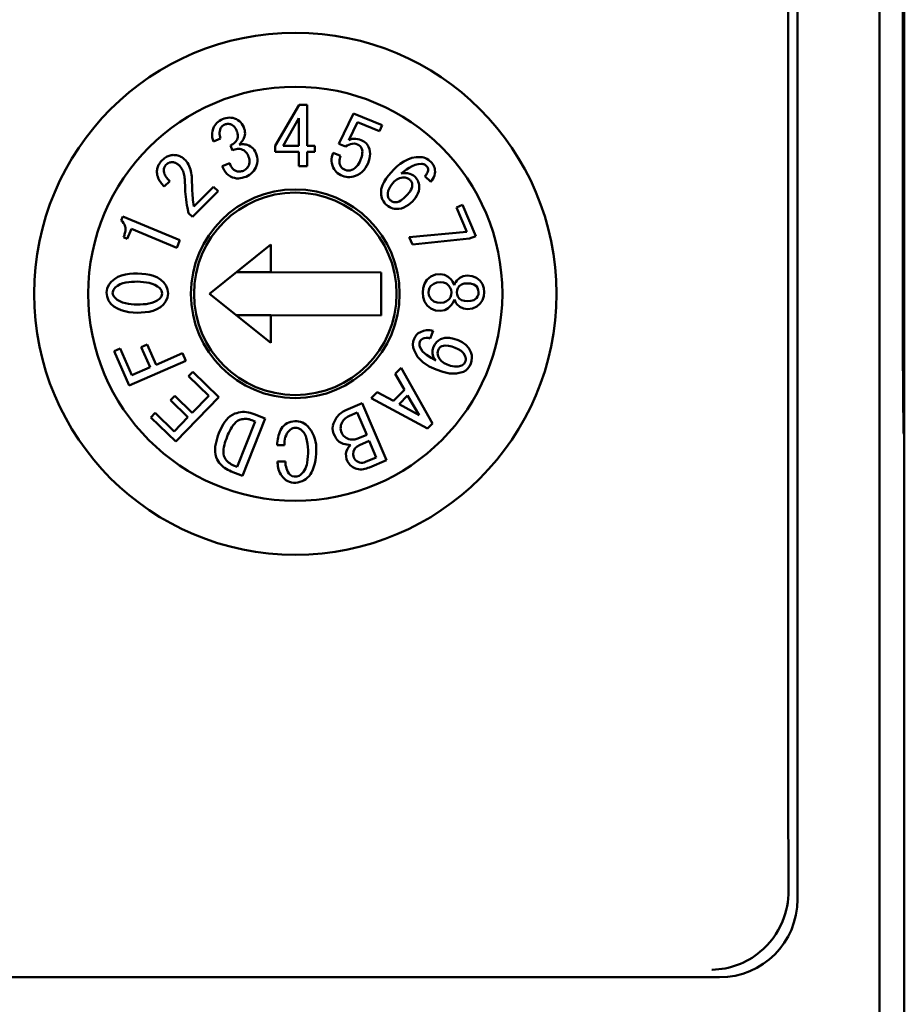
# Model space of a CAD drawing. Header units: inches. Extents: x 2.1 to 23.1, y 1.2 to 17.8.
# Tile 8 of 18: x 10.69 to 11.257, y 8.161 to 8.793. Entities that reach past the tile are written whole.
import ezdxf

# ---------------------------------------------------------------- set-up
doc = ezdxf.new("R2010")
doc.units = ezdxf.units.IN
doc.header["$LTSCALE"] = 0.8
doc.header["$MEASUREMENT"] = 0
doc.layers.add('Visible (ANSI)', color=7, linetype='Continuous', lineweight=50)

msp = doc.modelspace()

# ---------------------------------------------------------------- linework, layer by layer
at = {"layer": 'Visible (ANSI)'}
for p, q in [((11.2416, 11.09129), (11.2416, 7.7229)), ((11.1889, 8.22859), (11.1889, 10.5856)), ((11.18297, 10.36811), (11.18297, 8.30844)), ((11.2574, 8.53209), (11.2574, 10.28209)), ((11.25649, 8.58091), (11.25649, 10.23328)), ((11.25653, 10.23122), (11.25653, 8.58297)), ((10.8692, 8.7383), (10.85393, 8.71203)), ((10.87445, 8.7383), (10.8692, 8.7383)), ((10.87446, 8.71204), (10.87445, 8.7383)), ((10.90423, 8.7328), (10.89473, 8.71332)), ((10.92248, 8.7253), (10.90423, 8.7328)), ((10.81513, 8.72508), (10.81457, 8.72415)), ((10.81577, 8.72598), (10.81513, 8.72508)), ((10.81651, 8.72679), (10.81577, 8.72598)), ((10.81734, 8.7275), (10.81651, 8.72679)), ((10.81824, 8.72811), (10.81734, 8.7275)), ((10.81921, 8.72864), (10.81824, 8.72811)), ((10.82019, 8.72912), (10.81921, 8.72864)), ((10.81948, 8.72419), (10.81982, 8.72459)), ((10.81982, 8.72459), (10.82021, 8.72495)), ((10.82125, 8.72949), (10.82019, 8.72912)), ((10.82021, 8.72495), (10.82065, 8.72525)), ((10.82065, 8.72525), (10.82111, 8.72551)), ((10.82111, 8.72551), (10.82159, 8.72575)), ((10.82233, 8.72982), (10.82125, 8.72949)), ((10.82159, 8.72575), (10.82209, 8.72591)), ((10.82209, 8.72591), (10.82261, 8.72606)), ((10.82344, 8.73004), (10.82233, 8.72982)), ((10.82261, 8.72606), (10.82313, 8.72616)), ((10.82313, 8.72616), (10.82366, 8.72619)), ((10.82456, 8.73015), (10.82344, 8.73004)), ((10.82366, 8.72619), (10.82419, 8.72614)), ((10.82419, 8.72614), (10.82471, 8.72605)), ((10.82568, 8.73012), (10.82456, 8.73015)), ((10.82471, 8.72605), (10.82523, 8.72594)), ((10.82523, 8.72594), (10.82605, 8.72553)), ((10.8268, 8.72994), (10.82568, 8.73012)), ((10.82605, 8.72553), (10.82682, 8.72504)), ((10.82789, 8.72968), (10.8268, 8.72994)), ((10.82682, 8.72504), (10.82749, 8.72442)), ((10.82749, 8.72442), (10.82806, 8.72371)), ((10.82899, 8.72919), (10.82789, 8.72968)), ((10.83004, 8.72861), (10.82899, 8.72919)), ((10.831, 8.72789), (10.83004, 8.72861)), ((10.83185, 8.72705), (10.831, 8.72789)), ((10.83258, 8.72609), (10.83185, 8.72705)), ((10.83318, 8.72506), (10.83258, 8.72609)), ((10.83372, 8.72399), (10.83318, 8.72506)), ((10.86905, 8.72982), (10.85895, 8.71204)), ((10.86906, 8.71204), (10.86905, 8.72982)), ((10.90104, 8.71576), (10.90676, 8.72729)), ((10.90676, 8.72729), (10.92091, 8.72148)), ((10.92091, 8.72148), (10.92248, 8.7253)), ((10.81345, 8.7202), (10.81342, 8.71882)), ((10.81342, 8.71882), (10.81356, 8.71746)), ((10.81367, 8.72155), (10.81345, 8.7202)), ((10.81407, 8.72286), (10.81367, 8.72155)), ((10.81457, 8.72415), (10.81407, 8.72286)), ((10.81822, 8.72051), (10.81832, 8.72146)), ((10.81826, 8.71955), (10.81822, 8.72051)), ((10.8184, 8.71859), (10.81826, 8.71955)), ((10.81832, 8.72146), (10.81856, 8.7224)), ((10.81863, 8.71766), (10.8184, 8.71859)), ((10.81856, 8.7224), (10.81889, 8.7233)), ((10.81889, 8.7233), (10.81917, 8.72375)), ((10.81917, 8.72375), (10.81948, 8.72419)), ((10.82806, 8.72371), (10.82856, 8.72294)), ((10.82856, 8.72294), (10.82899, 8.72213)), ((10.82899, 8.72213), (10.82938, 8.7213)), ((10.82938, 8.7213), (10.82963, 8.72058)), ((10.82963, 8.72058), (10.82984, 8.71985)), ((10.82984, 8.71985), (10.83, 8.7191)), ((10.83005, 8.71834), (10.82999, 8.71757)), ((10.83, 8.7191), (10.83005, 8.71834)), ((10.83406, 8.72302), (10.83372, 8.72399)), ((10.83389, 8.71704), (10.83423, 8.718)), ((10.83434, 8.72204), (10.83406, 8.72302)), ((10.83423, 8.718), (10.83448, 8.71899)), ((10.83452, 8.72103), (10.83434, 8.72204)), ((10.83448, 8.71899), (10.83458, 8.72001)), ((10.83458, 8.72001), (10.83452, 8.72103)), ((10.81356, 8.71746), (10.81386, 8.71612)), ((10.81386, 8.71612), (10.81424, 8.7148)), ((10.81424, 8.7148), (10.81889, 8.71673)), ((10.81889, 8.71673), (10.81863, 8.71766)), ((10.82592, 8.71272), (10.82518, 8.71232)), ((10.82518, 8.71232), (10.8265, 8.70914)), ((10.82665, 8.71315), (10.82592, 8.71272)), ((10.82735, 8.71361), (10.82665, 8.71315)), ((10.82801, 8.71413), (10.82735, 8.71361)), ((10.8286, 8.71473), (10.82801, 8.71413)), ((10.82911, 8.7154), (10.8286, 8.71473)), ((10.82955, 8.71611), (10.82911, 8.7154)), ((10.82981, 8.71683), (10.82955, 8.71611)), ((10.82999, 8.71757), (10.82981, 8.71683)), ((10.83087, 8.71293), (10.83142, 8.71342)), ((10.8316, 8.713), (10.83087, 8.71293)), ((10.83142, 8.71342), (10.83192, 8.71395)), ((10.83234, 8.71305), (10.8316, 8.713)), ((10.83192, 8.71395), (10.83238, 8.71453)), ((10.83307, 8.71307), (10.83234, 8.71305)), ((10.83238, 8.71453), (10.8328, 8.71512)), ((10.8328, 8.71512), (10.83319, 8.71574)), ((10.8338, 8.71304), (10.83307, 8.71307)), ((10.83319, 8.71574), (10.83355, 8.71638)), ((10.83355, 8.71638), (10.83389, 8.71704)), ((10.83453, 8.71295), (10.8338, 8.71304)), ((10.83525, 8.71281), (10.83453, 8.71295)), ((10.83596, 8.71263), (10.83525, 8.71281)), ((10.83699, 8.71219), (10.83596, 8.71263)), ((10.83798, 8.71168), (10.83699, 8.71219)), ((10.83891, 8.71105), (10.83798, 8.71168)), ((10.85393, 8.71203), (10.85393, 8.7082)), ((10.85895, 8.71204), (10.86906, 8.71204)), ((10.87926, 8.71205), (10.87446, 8.71204)), ((10.87926, 8.70823), (10.87926, 8.71205)), ((10.89473, 8.71332), (10.89905, 8.71155)), ((10.89905, 8.71155), (10.90004, 8.71219)), ((10.90004, 8.71219), (10.90107, 8.71276)), ((10.90216, 8.71617), (10.90104, 8.71576)), ((10.90107, 8.71276), (10.90217, 8.71319)), ((10.90332, 8.71644), (10.90216, 8.71617)), ((10.90217, 8.71319), (10.90332, 8.71344)), ((10.9045, 8.71658), (10.90332, 8.71644)), ((10.90332, 8.71344), (10.9045, 8.71349)), ((10.90569, 8.71656), (10.9045, 8.71658)), ((10.9045, 8.71349), (10.90567, 8.7133)), ((10.90567, 8.7133), (10.90679, 8.71295)), ((10.90687, 8.71639), (10.90569, 8.71656)), ((10.90679, 8.71295), (10.90756, 8.71254)), ((10.90803, 8.7161), (10.90687, 8.71639)), ((10.90756, 8.71254), (10.90826, 8.71202)), ((10.90915, 8.7157), (10.90803, 8.7161)), ((10.90826, 8.71202), (10.90882, 8.71136)), ((10.90999, 8.71531), (10.90915, 8.7157)), ((10.91079, 8.71484), (10.90999, 8.71531)), ((10.91153, 8.71428), (10.91079, 8.71484)), ((10.91222, 8.71366), (10.91153, 8.71428)), ((10.91282, 8.71296), (10.91222, 8.71366)), ((10.91335, 8.7122), (10.91282, 8.71296)), ((10.9138, 8.71138), (10.91335, 8.7122)), ((10.78529, 8.70547), (10.78469, 8.70521)), ((10.78591, 8.7057), (10.78529, 8.70547)), ((10.78654, 8.70587), (10.78591, 8.7057)), ((10.78719, 8.70601), (10.78654, 8.70587)), ((10.78784, 8.70611), (10.78719, 8.70601)), ((10.78849, 8.70619), (10.78784, 8.70611)), ((10.78922, 8.70617), (10.78849, 8.70619)), ((10.78994, 8.70613), (10.78922, 8.70617)), ((10.79067, 8.70605), (10.78994, 8.70613)), ((10.79138, 8.7059), (10.79067, 8.70605)), ((10.79207, 8.70568), (10.79138, 8.7059)), ((10.79275, 8.70541), (10.79207, 8.70568)), ((10.7934, 8.70509), (10.79275, 8.70541)), ((10.8265, 8.70914), (10.82727, 8.70946)), ((10.82727, 8.70946), (10.82805, 8.70976)), ((10.82805, 8.70976), (10.82884, 8.71)), ((10.82884, 8.71), (10.82966, 8.71015)), ((10.82966, 8.71015), (10.83048, 8.71019)), ((10.83048, 8.71019), (10.83131, 8.71011)), ((10.83131, 8.71011), (10.83212, 8.70994)), ((10.83212, 8.70994), (10.83294, 8.70959)), ((10.83294, 8.70959), (10.83372, 8.70918)), ((10.83372, 8.70918), (10.83446, 8.70868)), ((10.83446, 8.70868), (10.83511, 8.70809)), ((10.83511, 8.70809), (10.83567, 8.7074)), ((10.83567, 8.7074), (10.83614, 8.70665)), ((10.83614, 8.70665), (10.83655, 8.70586)), ((10.83655, 8.70586), (10.83687, 8.70497)), ((10.83974, 8.7103), (10.83891, 8.71105)), ((10.84045, 8.70944), (10.83974, 8.7103)), ((10.84104, 8.70849), (10.84045, 8.70944)), ((10.84155, 8.7075), (10.84104, 8.70849)), ((10.84198, 8.7062), (10.84155, 8.7075)), ((10.84233, 8.70488), (10.84198, 8.7062)), ((10.85393, 8.7082), (10.86906, 8.70821)), ((10.86906, 8.70821), (10.86907, 8.69893)), ((10.87447, 8.70822), (10.87926, 8.70823)), ((10.87447, 8.69893), (10.87447, 8.70822)), ((10.8906, 8.70632), (10.89028, 8.70497)), ((10.89102, 8.70764), (10.8906, 8.70632)), ((10.89588, 8.70564), (10.89102, 8.70764)), ((10.89555, 8.70474), (10.89588, 8.70564)), ((10.90882, 8.71136), (10.90929, 8.71062)), ((10.90929, 8.71062), (10.90967, 8.70956)), ((10.90963, 8.70622), (10.90938, 8.70513)), ((10.90979, 8.70733), (10.90963, 8.70622)), ((10.90967, 8.70956), (10.90982, 8.70845)), ((10.90982, 8.70845), (10.90979, 8.70733)), ((10.91433, 8.70995), (10.9138, 8.71138)), ((10.91468, 8.70847), (10.91433, 8.70995)), ((10.91442, 8.70393), (10.9147, 8.70543)), ((10.9148, 8.70695), (10.91468, 8.70847)), ((10.9147, 8.70543), (10.9148, 8.70695)), ((10.77884, 8.69921), (10.7786, 8.6986)), ((10.77913, 8.69979), (10.77884, 8.69921)), ((10.77946, 8.70036), (10.77913, 8.69979)), ((10.77982, 8.7009), (10.77946, 8.70036)), ((10.78021, 8.70143), (10.77982, 8.7009)), ((10.78062, 8.70193), (10.78021, 8.70143)), ((10.78105, 8.70242), (10.78062, 8.70193)), ((10.78149, 8.7029), (10.78105, 8.70242)), ((10.78199, 8.70334), (10.78149, 8.7029)), ((10.78249, 8.70377), (10.78199, 8.70334)), ((10.783, 8.70417), (10.78249, 8.70377)), ((10.78354, 8.70455), (10.783, 8.70417)), ((10.78309, 8.69878), (10.78333, 8.69918)), ((10.78333, 8.69918), (10.78384, 8.69985)), ((10.7841, 8.7049), (10.78354, 8.70455)), ((10.78384, 8.69985), (10.78436, 8.70031)), ((10.78469, 8.70521), (10.7841, 8.7049)), ((10.78436, 8.70031), (10.78476, 8.70063)), ((10.78476, 8.70063), (10.78529, 8.70099)), ((10.78529, 8.70099), (10.78587, 8.70127)), ((10.78587, 8.70127), (10.78646, 8.70145)), ((10.78646, 8.70145), (10.78726, 8.7016)), ((10.78726, 8.7016), (10.78778, 8.70158)), ((10.78778, 8.70158), (10.78826, 8.70154)), ((10.78826, 8.70154), (10.78874, 8.70148)), ((10.78874, 8.70148), (10.78921, 8.70138)), ((10.78921, 8.70138), (10.78967, 8.70123)), ((10.78967, 8.70123), (10.79011, 8.70104)), ((10.79011, 8.70104), (10.79053, 8.70081)), ((10.79053, 8.70081), (10.79094, 8.70055)), ((10.79094, 8.70055), (10.79133, 8.70027)), ((10.79133, 8.70027), (10.7917, 8.69997)), ((10.7917, 8.69997), (10.79207, 8.69966)), ((10.79207, 8.69966), (10.79243, 8.69934)), ((10.79243, 8.69934), (10.79302, 8.69869)), ((10.79402, 8.70472), (10.7934, 8.70509)), ((10.79462, 8.70431), (10.79402, 8.70472)), ((10.79519, 8.70386), (10.79462, 8.70431)), ((10.79574, 8.70338), (10.79519, 8.70386)), ((10.79628, 8.7029), (10.79574, 8.70338)), ((10.79705, 8.70203), (10.79628, 8.7029)), ((10.79774, 8.70111), (10.79705, 8.70203)), ((10.79833, 8.70011), (10.79774, 8.70111)), ((10.79884, 8.69907), (10.79833, 8.70011)), ((10.79925, 8.69799), (10.79884, 8.69907)), ((10.82471, 8.70094), (10.81984, 8.69892)), ((10.82509, 8.70001), (10.82471, 8.70094)), ((10.82552, 8.6991), (10.82509, 8.70001)), ((10.82602, 8.69824), (10.82552, 8.6991)), ((10.83697, 8.69945), (10.83662, 8.69885)), ((10.83687, 8.70497), (10.83715, 8.70407)), ((10.83725, 8.70034), (10.83697, 8.69945)), ((10.83715, 8.70407), (10.83736, 8.70315)), ((10.83744, 8.70127), (10.83725, 8.70034)), ((10.83736, 8.70315), (10.83747, 8.70221)), ((10.83747, 8.70221), (10.83744, 8.70127)), ((10.84143, 8.69824), (10.84192, 8.69951)), ((10.84192, 8.69951), (10.84231, 8.70082)), ((10.84231, 8.70082), (10.84251, 8.70217)), ((10.84251, 8.70353), (10.84233, 8.70488)), ((10.84251, 8.70217), (10.84251, 8.70353)), ((10.8901, 8.70359), (10.89008, 8.70221)), ((10.89008, 8.70221), (10.89023, 8.70083)), ((10.89028, 8.70497), (10.8901, 8.70359)), ((10.89023, 8.70083), (10.89058, 8.69949)), ((10.89058, 8.69949), (10.8911, 8.69821)), ((10.89506, 8.70193), (10.89512, 8.70289)), ((10.89512, 8.70098), (10.89506, 8.70193)), ((10.89512, 8.70289), (10.89529, 8.70382)), ((10.89533, 8.70005), (10.89512, 8.70098)), ((10.89529, 8.70382), (10.89555, 8.70474)), ((10.89569, 8.69916), (10.89533, 8.70005)), ((10.89627, 8.69831), (10.89569, 8.69916)), ((10.90686, 8.6997), (10.90608, 8.69871)), ((10.90754, 8.70076), (10.90686, 8.6997)), ((10.90812, 8.70187), (10.90754, 8.70076)), ((10.90863, 8.70302), (10.90812, 8.70187)), ((10.90903, 8.70406), (10.90863, 8.70302)), ((10.90938, 8.70513), (10.90903, 8.70406)), ((10.9119, 8.69801), (10.91274, 8.69949)), ((10.91274, 8.69949), (10.91348, 8.70102)), ((10.91348, 8.70102), (10.91399, 8.70246)), ((10.91399, 8.70246), (10.91442, 8.70393)), ((10.93416, 8.70052), (10.93197, 8.69876)), ((10.9365, 8.70206), (10.93416, 8.70052)), ((10.93899, 8.70333), (10.9365, 8.70206)), ((10.94164, 8.70425), (10.93899, 8.70333)), ((10.93989, 8.69801), (10.94173, 8.69902)), ((10.94439, 8.70477), (10.94164, 8.70425)), ((10.94173, 8.69902), (10.94366, 8.69983)), ((10.94366, 8.69983), (10.94568, 8.70038)), ((10.94719, 8.70484), (10.94439, 8.70477)), ((10.94568, 8.70038), (10.94778, 8.70054)), ((10.94824, 8.70469), (10.94719, 8.70484)), ((10.94778, 8.70054), (10.94827, 8.70047)), ((10.94928, 8.70447), (10.94824, 8.70469)), ((10.94827, 8.70047), (10.94876, 8.70038)), ((10.94876, 8.70038), (10.94924, 8.70024)), ((10.94924, 8.70024), (10.9497, 8.70004)), ((10.95029, 8.70412), (10.94928, 8.70447)), ((10.9497, 8.70004), (10.95012, 8.69977)), ((10.95012, 8.69977), (10.95052, 8.69947)), ((10.95124, 8.70366), (10.95029, 8.70412)), ((10.95052, 8.69947), (10.95096, 8.69911)), ((10.95096, 8.69911), (10.9515, 8.69845)), ((10.95214, 8.70308), (10.95124, 8.70366)), ((10.95297, 8.70243), (10.95214, 8.70308)), ((10.95378, 8.70173), (10.95297, 8.70243)), ((10.95436, 8.70111), (10.95378, 8.70173)), ((10.95489, 8.70045), (10.95436, 8.70111)), ((10.95536, 8.69975), (10.95489, 8.70045)), ((10.95576, 8.69901), (10.95536, 8.69975)), ((10.95607, 8.69822), (10.95576, 8.69901)), ((10.77805, 8.69605), (10.77804, 8.6951)), ((10.77804, 8.6951), (10.77813, 8.69415)), ((10.77814, 8.6967), (10.77805, 8.69605)), ((10.77813, 8.69415), (10.77831, 8.69321)), ((10.77825, 8.69734), (10.77814, 8.6967)), ((10.7784, 8.69798), (10.77825, 8.69734)), ((10.77831, 8.69321), (10.77858, 8.69229)), ((10.7786, 8.6986), (10.7784, 8.69798)), ((10.78242, 8.69625), (10.78259, 8.69737)), ((10.78251, 8.69551), (10.78242, 8.69625)), ((10.78261, 8.69486), (10.78251, 8.69551)), ((10.78259, 8.69737), (10.78271, 8.69784)), ((10.78278, 8.69423), (10.78261, 8.69486)), ((10.78271, 8.69784), (10.78286, 8.69832)), ((10.78303, 8.69362), (10.78278, 8.69423)), ((10.78286, 8.69832), (10.78309, 8.69878)), ((10.78334, 8.69304), (10.78303, 8.69362)), ((10.78369, 8.69248), (10.78334, 8.69304)), ((10.79302, 8.69869), (10.79356, 8.69801)), ((10.79356, 8.69801), (10.79404, 8.69728)), ((10.79404, 8.69728), (10.79446, 8.69651)), ((10.79446, 8.69651), (10.79482, 8.69572)), ((10.79482, 8.69572), (10.79513, 8.6949)), ((10.79513, 8.6949), (10.79537, 8.69406)), ((10.79537, 8.69406), (10.79557, 8.69321)), ((10.79557, 8.69321), (10.79572, 8.69235)), ((10.7996, 8.69689), (10.79925, 8.69799)), ((10.79988, 8.69576), (10.7996, 8.69689)), ((10.80009, 8.69463), (10.79988, 8.69576)), ((10.80025, 8.69348), (10.80009, 8.69463)), ((10.80037, 8.69233), (10.80025, 8.69348)), ((10.81984, 8.69892), (10.82046, 8.69762)), ((10.82046, 8.69762), (10.82115, 8.69636)), ((10.82115, 8.69636), (10.82196, 8.69518)), ((10.82196, 8.69518), (10.8229, 8.6941)), ((10.8229, 8.6941), (10.82398, 8.69316)), ((10.82398, 8.69316), (10.8252, 8.6924)), ((10.82663, 8.69744), (10.82602, 8.69824)), ((10.82736, 8.69674), (10.82663, 8.69744)), ((10.8282, 8.69619), (10.82736, 8.69674)), ((10.82909, 8.69574), (10.8282, 8.69619)), ((10.82974, 8.6956), (10.82909, 8.69574)), ((10.8304, 8.6955), (10.82974, 8.6956)), ((10.83107, 8.69549), (10.8304, 8.6955)), ((10.83173, 8.69556), (10.83107, 8.69549)), ((10.83238, 8.6957), (10.83173, 8.69556)), ((10.83302, 8.69589), (10.83238, 8.6957)), ((10.83365, 8.6961), (10.83302, 8.69589)), ((10.83426, 8.69642), (10.83365, 8.6961)), ((10.83484, 8.69678), (10.83426, 8.69642)), ((10.83537, 8.69722), (10.83484, 8.69678)), ((10.83524, 8.69227), (10.83637, 8.69283)), ((10.83584, 8.69772), (10.83537, 8.69722)), ((10.83625, 8.69827), (10.83584, 8.69772)), ((10.83662, 8.69885), (10.83625, 8.69827)), ((10.83637, 8.69283), (10.83746, 8.69346)), ((10.83746, 8.69346), (10.83847, 8.69421)), ((10.83847, 8.69421), (10.83938, 8.69508)), ((10.83938, 8.69508), (10.84018, 8.69605)), ((10.84018, 8.69605), (10.84084, 8.69712)), ((10.84084, 8.69712), (10.84143, 8.69824)), ((10.86907, 8.69893), (10.87447, 8.69893)), ((10.8911, 8.69821), (10.89163, 8.69716)), ((10.89163, 8.69716), (10.89229, 8.69619)), ((10.89229, 8.69619), (10.89308, 8.69532)), ((10.89308, 8.69532), (10.89397, 8.69456)), ((10.89397, 8.69456), (10.89494, 8.69389)), ((10.89494, 8.69389), (10.89596, 8.69332)), ((10.89596, 8.69332), (10.89703, 8.69283)), ((10.89701, 8.69758), (10.89627, 8.69831)), ((10.89788, 8.69702), (10.89701, 8.69758)), ((10.89703, 8.69283), (10.89819, 8.69242)), ((10.89881, 8.69656), (10.89788, 8.69702)), ((10.89984, 8.69626), (10.89881, 8.69656)), ((10.90091, 8.69618), (10.89984, 8.69626)), ((10.90198, 8.6963), (10.90091, 8.69618)), ((10.90302, 8.69658), (10.90198, 8.6963)), ((10.90416, 8.69711), (10.90302, 8.69658)), ((10.90518, 8.69784), (10.90416, 8.69711)), ((10.90424, 8.69236), (10.9054, 8.69277)), ((10.90608, 8.69871), (10.90518, 8.69784)), ((10.9054, 8.69277), (10.90696, 8.69345)), ((10.90696, 8.69345), (10.90843, 8.69431)), ((10.90843, 8.69431), (10.90975, 8.69538)), ((10.90975, 8.69538), (10.91091, 8.69663)), ((10.91091, 8.69663), (10.9119, 8.69801)), ((10.92657, 8.69311), (10.92506, 8.69112)), ((10.92822, 8.69501), (10.92657, 8.69311)), ((10.92993, 8.69684), (10.92822, 8.69501)), ((10.93197, 8.69876), (10.92993, 8.69684)), ((10.93481, 8.69429), (10.93645, 8.69559)), ((10.93615, 8.69446), (10.93481, 8.69429)), ((10.93749, 8.69454), (10.93615, 8.69446)), ((10.93645, 8.69559), (10.93813, 8.69685)), ((10.93884, 8.69445), (10.93749, 8.69454)), ((10.93813, 8.69685), (10.93989, 8.69801)), ((10.94016, 8.69418), (10.93884, 8.69445)), ((10.94142, 8.69369), (10.94016, 8.69418)), ((10.94257, 8.69299), (10.94142, 8.69369)), ((10.94361, 8.69213), (10.94257, 8.69299)), ((10.95044, 8.69318), (10.94996, 8.69267)), ((10.94996, 8.69267), (10.9537, 8.68897)), ((10.95087, 8.69373), (10.95044, 8.69318)), ((10.95126, 8.69431), (10.95087, 8.69373)), ((10.95158, 8.69493), (10.95126, 8.69431)), ((10.9515, 8.69845), (10.95178, 8.69788)), ((10.95182, 8.69559), (10.95158, 8.69493)), ((10.95178, 8.69788), (10.95197, 8.69703)), ((10.95195, 8.69627), (10.95182, 8.69559)), ((10.95197, 8.69703), (10.95195, 8.69627)), ((10.95562, 8.69193), (10.95603, 8.69305)), ((10.95603, 8.69305), (10.95629, 8.6942)), ((10.95629, 8.6974), (10.95607, 8.69822)), ((10.9564, 8.69656), (10.95629, 8.6974)), ((10.95629, 8.6942), (10.95641, 8.69538)), ((10.95641, 8.69538), (10.9564, 8.69656)), ((10.77858, 8.69229), (10.77892, 8.6914)), ((10.77892, 8.6914), (10.77933, 8.69054)), ((10.77933, 8.69054), (10.77979, 8.6897)), ((10.77979, 8.6897), (10.7803, 8.68889)), ((10.7803, 8.68889), (10.78085, 8.68811)), ((10.78085, 8.68811), (10.78143, 8.68736)), ((10.78143, 8.68736), (10.78205, 8.68663)), ((10.78205, 8.68663), (10.78269, 8.68592)), ((10.78269, 8.68592), (10.78623, 8.68946)), ((10.78407, 8.69194), (10.78369, 8.69248)), ((10.78447, 8.69142), (10.78407, 8.69194)), ((10.78489, 8.69091), (10.78447, 8.69142)), ((10.78533, 8.69042), (10.78489, 8.69091)), ((10.78623, 8.68946), (10.78533, 8.69042)), ((10.79572, 8.69235), (10.79582, 8.69149)), ((10.79582, 8.69149), (10.79588, 8.69062)), ((10.79588, 8.69062), (10.79609, 8.68449)), ((10.80042, 8.69117), (10.80037, 8.69233)), ((10.80061, 8.68439), (10.80042, 8.69117)), ((10.8252, 8.6924), (10.82651, 8.69182)), ((10.82651, 8.69182), (10.82774, 8.69145)), ((10.82774, 8.69145), (10.82899, 8.6912)), ((10.82899, 8.6912), (10.83027, 8.69114)), ((10.83027, 8.69114), (10.83154, 8.69124)), ((10.83154, 8.69124), (10.8328, 8.69149)), ((10.8328, 8.69149), (10.83403, 8.69185)), ((10.83403, 8.69185), (10.83524, 8.69227)), ((10.89819, 8.69242), (10.89938, 8.69213)), ((10.89938, 8.69213), (10.9006, 8.69197)), ((10.9006, 8.69197), (10.90183, 8.69196)), ((10.90183, 8.69196), (10.90305, 8.69209)), ((10.90305, 8.69209), (10.90424, 8.69236)), ((10.92266, 8.68672), (10.92196, 8.68431)), ((10.92373, 8.68899), (10.92266, 8.68672)), ((10.92506, 8.69112), (10.92373, 8.68899)), ((10.92843, 8.68693), (10.92763, 8.68576)), ((10.92933, 8.68803), (10.92843, 8.68693)), ((10.93028, 8.68909), (10.92933, 8.68803)), ((10.93106, 8.68977), (10.93028, 8.68909)), ((10.93188, 8.6904), (10.93106, 8.68977)), ((10.93277, 8.69093), (10.93188, 8.6904)), ((10.93373, 8.69134), (10.93277, 8.69093)), ((10.93473, 8.6916), (10.93373, 8.69134)), ((10.93576, 8.69172), (10.93473, 8.6916)), ((10.93679, 8.69176), (10.93576, 8.69172)), ((10.93736, 8.69168), (10.93679, 8.69176)), ((10.93792, 8.69157), (10.93736, 8.69168)), ((10.93848, 8.69141), (10.93792, 8.69157)), ((10.939, 8.69119), (10.93848, 8.69141)), ((10.93949, 8.69089), (10.939, 8.69119)), ((10.93995, 8.69054), (10.93949, 8.69089)), ((10.9404, 8.69018), (10.93995, 8.69054)), ((10.94073, 8.68981), (10.9404, 8.69018)), ((10.94104, 8.68941), (10.94073, 8.68981)), ((10.94129, 8.68898), (10.94104, 8.68941)), ((10.9415, 8.68852), (10.94129, 8.68898)), ((10.94166, 8.68805), (10.9415, 8.68852)), ((10.94175, 8.68755), (10.94166, 8.68805)), ((10.94182, 8.68706), (10.94175, 8.68755)), ((10.94175, 8.68591), (10.94182, 8.68706)), ((10.94424, 8.69139), (10.94361, 8.69213)), ((10.94483, 8.69061), (10.94424, 8.69139)), ((10.94532, 8.68978), (10.94483, 8.69061)), ((10.94571, 8.68889), (10.94532, 8.68978)), ((10.94599, 8.68796), (10.94571, 8.68889)), ((10.94617, 8.687), (10.94599, 8.68796)), ((10.9463, 8.68604), (10.94617, 8.687)), ((10.9537, 8.68897), (10.95445, 8.68988)), ((10.95445, 8.68988), (10.95509, 8.69088)), ((10.95509, 8.69088), (10.95562, 8.69193)), ((10.79609, 8.68449), (10.7962, 8.68275)), ((10.7962, 8.68275), (10.79634, 8.681)), ((10.79634, 8.681), (10.79652, 8.67926)), ((10.80068, 8.68298), (10.80061, 8.68439)), ((10.80077, 8.68158), (10.80068, 8.68298)), ((10.80088, 8.68018), (10.80077, 8.68158)), ((10.80081, 8.66648), (10.81723, 8.68287)), ((10.80103, 8.67878), (10.80088, 8.68018)), ((10.81437, 8.68573), (10.80181, 8.6732)), ((10.81723, 8.68287), (10.81437, 8.68573)), ((10.92196, 8.68431), (10.92178, 8.68182)), ((10.92178, 8.68182), (10.92189, 8.68069)), ((10.92189, 8.68069), (10.92207, 8.67958)), ((10.9262, 8.68177), (10.92614, 8.68035)), ((10.92614, 8.68035), (10.92622, 8.67986)), ((10.92646, 8.68317), (10.9262, 8.68177)), ((10.92696, 8.6845), (10.92646, 8.68317)), ((10.92763, 8.68576), (10.92696, 8.6845)), ((10.93729, 8.67928), (10.93817, 8.68013)), ((10.93817, 8.68013), (10.93896, 8.68097)), ((10.93896, 8.68097), (10.9397, 8.68185)), ((10.9397, 8.68185), (10.94038, 8.68277)), ((10.94038, 8.68277), (10.94098, 8.68375)), ((10.94098, 8.68375), (10.94145, 8.6848)), ((10.94145, 8.6848), (10.94175, 8.68591)), ((10.94393, 8.67878), (10.94479, 8.68009)), ((10.94479, 8.68009), (10.94548, 8.68148)), ((10.94548, 8.68148), (10.94599, 8.68295)), ((10.94599, 8.68295), (10.94627, 8.68448)), ((10.94627, 8.68448), (10.9463, 8.68604)), ((10.79652, 8.67926), (10.79674, 8.67752)), ((10.79674, 8.67752), (10.79701, 8.67579)), ((10.79701, 8.67579), (10.79731, 8.67406)), ((10.79731, 8.67406), (10.79765, 8.67234)), ((10.80119, 8.67738), (10.80103, 8.67878)), ((10.80181, 8.6732), (10.80119, 8.67738)), ((10.92207, 8.67958), (10.92235, 8.67849)), ((10.92235, 8.67849), (10.92277, 8.67744)), ((10.92277, 8.67744), (10.92331, 8.67645)), ((10.92331, 8.67645), (10.92398, 8.67554)), ((10.92398, 8.67554), (10.92471, 8.67468)), ((10.92471, 8.67468), (10.92553, 8.67393)), ((10.92553, 8.67393), (10.9264, 8.67325)), ((10.92622, 8.67986), (10.92632, 8.67937)), ((10.92632, 8.67937), (10.92646, 8.67889)), ((10.92646, 8.67889), (10.92666, 8.67843)), ((10.92666, 8.67843), (10.92693, 8.67801)), ((10.92693, 8.67801), (10.92723, 8.67762)), ((10.92723, 8.67762), (10.92756, 8.67723)), ((10.92756, 8.67723), (10.92799, 8.6769)), ((10.92799, 8.6769), (10.92843, 8.67659)), ((10.92843, 8.67659), (10.9289, 8.67632)), ((10.9289, 8.67632), (10.9294, 8.67611)), ((10.9294, 8.67611), (10.92993, 8.67598)), ((10.92993, 8.67598), (10.93046, 8.67589)), ((10.93046, 8.67589), (10.931, 8.67582)), ((10.931, 8.67582), (10.93221, 8.67596)), ((10.93221, 8.67596), (10.93336, 8.67639)), ((10.93336, 8.67639), (10.93443, 8.67699)), ((10.93443, 8.67699), (10.93543, 8.67769)), ((10.93543, 8.67769), (10.93638, 8.67846)), ((10.93638, 8.67846), (10.93729, 8.67928)), ((10.93798, 8.67326), (10.93938, 8.6742)), ((10.93938, 8.6742), (10.94069, 8.67526)), ((10.94069, 8.67526), (10.94191, 8.67642)), ((10.94191, 8.67642), (10.94297, 8.67756)), ((10.94297, 8.67756), (10.94393, 8.67878)), ((10.9741, 8.6741), (10.97028, 8.67249)), ((10.98249, 8.65419), (10.9741, 8.6741)), ((10.79765, 8.67234), (10.79837, 8.66892)), ((10.79837, 8.66892), (10.80081, 8.66648)), ((10.9264, 8.67325), (10.92735, 8.67267)), ((10.92735, 8.67267), (10.92835, 8.6722)), ((10.92835, 8.6722), (10.9294, 8.67185)), ((10.9294, 8.67185), (10.93048, 8.67162)), ((10.93048, 8.67162), (10.93158, 8.67154)), ((10.93158, 8.67154), (10.93326, 8.67158)), ((10.93326, 8.67158), (10.93491, 8.67191)), ((10.93491, 8.67191), (10.93649, 8.67249)), ((10.93649, 8.67249), (10.93798, 8.67326)), ((10.97028, 8.67249), (10.97681, 8.65698)), ((10.7561, 8.66676), (10.75505, 8.66423)), ((10.79282, 8.65151), (10.7561, 8.66676)), ((10.75906, 8.6524), (10.7617, 8.65874)), ((10.7617, 8.65874), (10.79081, 8.64665)), ((10.97681, 8.65698), (10.93989, 8.65352)), ((10.75668, 8.65339), (10.75906, 8.6524)), ((10.79081, 8.64665), (10.79282, 8.65151)), ((10.85109, 8.64865), (10.81169, 8.61719)), ((10.85107, 8.63093), (10.85109, 8.64865)), ((10.93989, 8.65352), (10.94192, 8.6487)), ((10.94192, 8.6487), (10.9786, 8.65255)), ((10.9786, 8.65255), (10.98249, 8.65419)), ((10.75792, 8.62951), (10.7554, 8.62888)), ((10.7605, 8.62989), (10.75792, 8.62951)), ((10.76309, 8.63007), (10.7605, 8.62989)), ((10.7657, 8.63009), (10.76309, 8.63007)), ((10.7683, 8.62997), (10.7657, 8.63009)), ((10.77089, 8.62972), (10.7683, 8.62997)), ((10.77345, 8.62927), (10.77089, 8.62972)), ((10.82893, 8.63095), (10.85107, 8.63093)), ((10.92194, 8.63086), (10.85107, 8.63093)), ((10.92191, 8.6033), (10.92194, 8.63086)), ((10.95983, 8.62982), (10.95662, 8.62943)), ((10.96245, 8.62934), (10.95983, 8.62982)), ((10.74878, 8.6249), (10.74721, 8.62282)), ((10.75074, 8.6266), (10.74878, 8.6249)), ((10.75298, 8.62793), (10.75074, 8.6266)), ((10.75447, 8.6232), (10.7528, 8.6223)), ((10.7554, 8.62888), (10.75298, 8.62793)), ((10.75624, 8.62386), (10.75447, 8.6232)), ((10.75809, 8.6243), (10.75624, 8.62386)), ((10.75996, 8.6246), (10.75809, 8.6243)), ((10.76185, 8.62479), (10.75996, 8.6246)), ((10.76374, 8.6249), (10.76185, 8.62479)), ((10.76564, 8.62492), (10.76374, 8.6249)), ((10.76753, 8.62484), (10.76564, 8.62492)), ((10.76942, 8.62467), (10.76753, 8.62484)), ((10.7713, 8.62441), (10.76942, 8.62467)), ((10.77316, 8.62405), (10.7713, 8.62441)), ((10.77499, 8.62354), (10.77316, 8.62405)), ((10.77595, 8.62855), (10.77345, 8.62927)), ((10.77674, 8.62283), (10.77499, 8.62354)), ((10.77834, 8.62752), (10.77595, 8.62855)), ((10.78054, 8.62613), (10.77834, 8.62752)), ((10.78244, 8.62436), (10.78054, 8.62613)), ((10.78394, 8.62224), (10.78244, 8.62436)), ((10.94963, 8.62361), (10.94884, 8.62079)), ((10.95117, 8.6261), (10.94963, 8.62361)), ((10.95364, 8.62819), (10.95117, 8.6261)), ((10.95662, 8.62943), (10.95364, 8.62819)), ((10.95557, 8.62361), (10.95383, 8.62224)), ((10.95766, 8.62434), (10.95557, 8.62361)), ((10.95987, 8.62457), (10.95766, 8.62434)), ((10.96189, 8.62435), (10.95987, 8.62457)), ((10.96377, 8.62362), (10.96189, 8.62435)), ((10.96476, 8.62803), (10.96245, 8.62934)), ((10.96534, 8.62233), (10.96377, 8.62362)), ((10.96672, 8.62622), (10.96476, 8.62803)), ((10.96756, 8.62509), (10.96672, 8.62622)), ((10.96824, 8.62388), (10.96756, 8.62509)), ((10.96877, 8.62258), (10.96824, 8.62388)), ((10.96919, 8.62363), (10.96877, 8.62258)), ((10.96972, 8.62463), (10.96919, 8.62363)), ((10.97037, 8.62556), (10.96972, 8.62463)), ((10.97224, 8.62727), (10.97037, 8.62556)), ((10.9745, 8.62841), (10.97224, 8.62727)), ((10.97515, 8.62362), (10.97333, 8.62306)), ((10.97709, 8.62883), (10.9745, 8.62841)), ((10.97713, 8.6238), (10.97515, 8.62362)), ((10.9802, 8.62849), (10.97709, 8.62883)), ((10.97928, 8.62366), (10.97713, 8.6238)), ((10.98125, 8.62316), (10.97928, 8.62366)), ((10.98299, 8.62736), (10.9802, 8.62849)), ((10.98292, 8.62201), (10.98125, 8.62316)), ((10.98531, 8.62545), (10.98299, 8.62736)), ((10.98682, 8.62328), (10.98531, 8.62545)), ((10.98771, 8.62079), (10.98682, 8.62328)), ((10.7462, 8.62043), (10.74582, 8.61787)), ((10.74582, 8.61787), (10.74612, 8.61529)), ((10.74721, 8.62282), (10.7462, 8.62043)), ((10.75013, 8.61965), (10.74966, 8.61784)), ((10.74966, 8.61784), (10.75008, 8.616)), ((10.75131, 8.62113), (10.75013, 8.61965)), ((10.7528, 8.6223), (10.75131, 8.62113)), ((10.77837, 8.62186), (10.77674, 8.62283)), ((10.77983, 8.62065), (10.77837, 8.62186)), ((10.78097, 8.61915), (10.77983, 8.62065)), ((10.78091, 8.61548), (10.78137, 8.61731)), ((10.78137, 8.61731), (10.78097, 8.61915)), ((10.78489, 8.61983), (10.78394, 8.62224)), ((10.78482, 8.61467), (10.78519, 8.61724)), ((10.78519, 8.61724), (10.78489, 8.61983)), ((10.81169, 8.61719), (10.85103, 8.58566)), ((10.94884, 8.62079), (10.94863, 8.61786)), ((10.94863, 8.61786), (10.94889, 8.61494)), ((10.95242, 8.61946), (10.95225, 8.61789)), ((10.95225, 8.61789), (10.95243, 8.61633)), ((10.95295, 8.62094), (10.95242, 8.61946)), ((10.95383, 8.62224), (10.95295, 8.62094)), ((10.96624, 8.62104), (10.96534, 8.62233)), ((10.96681, 8.61957), (10.96624, 8.62104)), ((10.96699, 8.618), (10.96681, 8.61957)), ((10.96684, 8.61644), (10.96699, 8.618)), ((10.97057, 8.61943), (10.97043, 8.61803)), ((10.97043, 8.61803), (10.97059, 8.61664)), ((10.97104, 8.62075), (10.97057, 8.61943)), ((10.97181, 8.62193), (10.97104, 8.62075)), ((10.97333, 8.62306), (10.97181, 8.62193)), ((10.9837, 8.62084), (10.98292, 8.62201)), ((10.98419, 8.61953), (10.9837, 8.62084)), ((10.98436, 8.61814), (10.98419, 8.61953)), ((10.98422, 8.61674), (10.98436, 8.61814)), ((10.988, 8.61816), (10.98771, 8.62079)), ((10.98775, 8.61553), (10.988, 8.61816)), ((10.74612, 8.61529), (10.74708, 8.61288)), ((10.74708, 8.61288), (10.74858, 8.61075)), ((10.74858, 8.61075), (10.75048, 8.60898)), ((10.75008, 8.616), (10.75118, 8.61447)), ((10.75118, 8.61447), (10.75266, 8.61329)), ((10.75266, 8.61329), (10.75431, 8.61235)), ((10.75431, 8.61235), (10.75606, 8.61163)), ((10.75606, 8.61163), (10.75788, 8.6111)), ((10.75788, 8.6111), (10.75974, 8.61072)), ((10.75974, 8.61072), (10.76162, 8.61048)), ((10.7692, 8.61036), (10.77108, 8.61054)), ((10.77108, 8.61054), (10.77295, 8.61085)), ((10.77295, 8.61085), (10.77479, 8.61131)), ((10.77479, 8.61131), (10.77657, 8.61196)), ((10.77657, 8.61196), (10.77826, 8.61283)), ((10.77826, 8.61283), (10.77976, 8.61399)), ((10.77976, 8.61399), (10.78091, 8.61548)), ((10.78225, 8.6102), (10.78379, 8.61229)), ((10.78379, 8.61229), (10.78482, 8.61467)), ((10.94889, 8.61494), (10.94973, 8.61214)), ((10.94973, 8.61214), (10.9513, 8.60967)), ((10.95243, 8.61633), (10.95299, 8.61486)), ((10.95299, 8.61486), (10.9539, 8.61357)), ((10.9539, 8.61357), (10.95565, 8.61222)), ((10.95565, 8.61222), (10.95776, 8.61152)), ((10.95776, 8.61152), (10.95997, 8.61134)), ((10.95997, 8.61134), (10.96198, 8.61159)), ((10.96198, 8.61159), (10.96386, 8.61236)), ((10.96386, 8.61236), (10.96541, 8.61366)), ((10.96541, 8.61366), (10.9663, 8.61496)), ((10.9663, 8.61496), (10.96684, 8.61644)), ((10.96685, 8.60979), (10.9677, 8.61091)), ((10.9677, 8.61091), (10.96836, 8.61214)), ((10.96836, 8.61214), (10.96884, 8.61345)), ((10.96884, 8.61345), (10.96928, 8.61241)), ((10.96928, 8.61241), (10.96983, 8.61142)), ((10.96983, 8.61142), (10.97049, 8.61051)), ((10.97059, 8.61664), (10.97108, 8.61533)), ((10.97108, 8.61533), (10.97187, 8.61417)), ((10.97187, 8.61417), (10.97341, 8.61305)), ((10.97341, 8.61305), (10.97523, 8.61252)), ((10.97523, 8.61252), (10.97724, 8.61238)), ((10.97724, 8.61238), (10.97936, 8.61254)), ((10.97936, 8.61254), (10.98132, 8.61309)), ((10.98132, 8.61309), (10.98298, 8.61425)), ((10.98298, 8.61425), (10.98375, 8.61542)), ((10.98313, 8.6089), (10.98543, 8.61084)), ((10.98375, 8.61542), (10.98422, 8.61674)), ((10.98543, 8.61084), (10.98689, 8.61304)), ((10.98689, 8.61304), (10.98775, 8.61553)), ((10.75048, 8.60898), (10.75267, 8.60758)), ((10.75267, 8.60758), (10.75507, 8.60657)), ((10.75507, 8.60657), (10.75757, 8.60587)), ((10.75757, 8.60587), (10.76013, 8.6054)), ((10.76013, 8.6054), (10.76272, 8.60512)), ((10.76162, 8.61048), (10.76351, 8.61034)), ((10.76272, 8.60512), (10.76532, 8.605)), ((10.76351, 8.61034), (10.7654, 8.61027)), ((10.76532, 8.605), (10.76793, 8.60503)), ((10.7654, 8.61027), (10.7673, 8.61028)), ((10.7673, 8.61028), (10.7692, 8.61036)), ((10.76793, 8.60503), (10.77052, 8.60523)), ((10.77052, 8.60523), (10.77309, 8.60562)), ((10.77309, 8.60562), (10.77562, 8.60624)), ((10.77562, 8.60624), (10.77805, 8.60718)), ((10.77805, 8.60718), (10.7803, 8.60848)), ((10.7803, 8.60848), (10.78225, 8.6102)), ((10.9513, 8.60967), (10.95379, 8.60761)), ((10.95379, 8.60761), (10.9568, 8.60642)), ((10.9568, 8.60642), (10.96002, 8.60609)), ((10.96002, 8.60609), (10.96263, 8.60661)), ((10.96263, 8.60661), (10.96492, 8.60795)), ((10.96492, 8.60795), (10.96685, 8.60979)), ((10.97049, 8.61051), (10.97238, 8.60882)), ((10.97238, 8.60882), (10.97466, 8.60772)), ((10.97466, 8.60772), (10.97727, 8.60735)), ((10.97727, 8.60735), (10.98036, 8.60774)), ((10.98036, 8.60774), (10.98313, 8.6089)), ((10.85105, 8.60337), (10.8289, 8.60339)), ((10.85103, 8.58566), (10.85105, 8.60337)), ((10.85105, 8.60337), (10.92191, 8.6033)), ((10.94571, 8.59178), (10.94458, 8.59079)), ((10.94703, 8.59251), (10.94571, 8.59178)), ((10.94898, 8.59331), (10.94703, 8.59251)), ((10.95104, 8.59378), (10.94898, 8.59331)), ((10.95315, 8.59381), (10.95104, 8.59378)), ((10.95522, 8.59337), (10.95315, 8.59381)), ((10.95324, 8.5885), (10.95522, 8.59337)), ((10.94246, 8.58642), (10.94224, 8.58455)), ((10.94303, 8.58822), (10.94246, 8.58642)), ((10.94369, 8.58957), (10.94303, 8.58822)), ((10.94458, 8.59079), (10.94369, 8.58957)), ((10.94638, 8.58465), (10.94644, 8.58547)), ((10.94644, 8.58547), (10.94667, 8.58625)), ((10.94667, 8.58625), (10.94696, 8.58686)), ((10.94696, 8.58686), (10.94733, 8.58742)), ((10.94733, 8.58742), (10.9478, 8.5879)), ((10.9478, 8.5879), (10.94836, 8.58827)), ((10.94836, 8.58827), (10.94953, 8.58873)), ((10.94953, 8.58873), (10.95078, 8.58894)), ((10.95078, 8.58894), (10.95203, 8.58886)), ((10.95203, 8.58886), (10.95324, 8.5885)), ((10.95727, 8.58602), (10.95622, 8.58469)), ((10.95855, 8.58712), (10.95727, 8.58602)), ((10.96, 8.58799), (10.95855, 8.58712)), ((10.96277, 8.58883), (10.96, 8.58799)), ((10.96567, 8.58886), (10.96277, 8.58883)), ((10.96853, 8.5883), (10.96567, 8.58886)), ((10.97128, 8.58736), (10.96853, 8.5883)), ((10.97388, 8.58606), (10.97128, 8.58736)), ((10.97624, 8.58438), (10.97388, 8.58606)), ((10.75449, 8.58205), (10.75063, 8.5804)), ((10.75063, 8.5804), (10.76022, 8.55834)), ((10.76192, 8.56487), (10.75449, 8.58205)), ((10.77186, 8.58463), (10.76804, 8.58298)), ((10.76804, 8.58298), (10.77365, 8.56998)), ((10.77747, 8.57163), (10.77186, 8.58463)), ((10.79453, 8.57902), (10.77747, 8.57163)), ((10.79665, 8.57413), (10.79453, 8.57902)), ((10.94224, 8.58455), (10.94241, 8.58267)), ((10.94241, 8.58267), (10.94297, 8.58087)), ((10.94297, 8.58087), (10.94528, 8.57664)), ((10.94647, 8.58384), (10.94638, 8.58465)), ((10.94669, 8.58305), (10.94647, 8.58384)), ((10.94849, 8.58016), (10.94669, 8.58305)), ((10.95102, 8.57786), (10.94849, 8.58016)), ((10.95545, 8.58319), (10.95481, 8.5809)), ((10.95481, 8.5809), (10.95481, 8.57852)), ((10.95622, 8.58469), (10.95545, 8.58319)), ((10.95817, 8.58003), (10.95807, 8.57904)), ((10.95807, 8.57904), (10.95815, 8.57804)), ((10.95847, 8.58098), (10.95817, 8.58003)), ((10.95886, 8.58176), (10.95847, 8.58098)), ((10.95939, 8.58246), (10.95886, 8.58176)), ((10.96004, 8.58303), (10.95939, 8.58246)), ((10.96079, 8.58349), (10.96004, 8.58303)), ((10.96292, 8.58398), (10.96079, 8.58349)), ((10.96511, 8.58379), (10.96292, 8.58398)), ((10.96724, 8.58325), (10.96511, 8.58379)), ((10.96931, 8.5825), (10.96724, 8.58325)), ((10.97128, 8.58159), (10.96931, 8.5825)), ((10.97313, 8.58046), (10.97128, 8.58159)), ((10.97474, 8.579), (10.97313, 8.58046)), ((10.97584, 8.57714), (10.97474, 8.579)), ((10.97815, 8.5822), (10.97624, 8.58438)), ((10.97945, 8.57961), (10.97815, 8.5822)), ((10.97993, 8.5778), (10.97945, 8.57961)), ((11.25653, 8.58297), (11.25649, 8.58297)), ((11.25695, 8.52755), (11.25649, 8.58091)), ((11.25697, 8.53253), (11.25653, 8.58297)), ((10.76022, 8.55834), (10.79665, 8.57413)), ((10.94528, 8.57664), (10.94869, 8.57322)), ((10.94869, 8.57322), (10.95273, 8.57057)), ((10.95386, 8.57596), (10.95102, 8.57786)), ((10.95684, 8.57427), (10.95386, 8.57596)), ((10.95481, 8.57852), (10.95553, 8.57626)), ((10.95553, 8.57626), (10.95684, 8.57427)), ((10.95815, 8.57804), (10.95841, 8.57708)), ((10.95841, 8.57708), (10.95934, 8.57531)), ((10.95934, 8.57531), (10.96068, 8.57383)), ((10.96068, 8.57383), (10.96232, 8.5727)), ((10.96232, 8.5727), (10.96411, 8.57181)), ((10.9751, 8.57228), (10.97562, 8.57304)), ((10.97562, 8.57304), (10.97604, 8.57387)), ((10.97607, 8.57634), (10.97584, 8.57714)), ((10.97604, 8.57387), (10.97622, 8.57468)), ((10.97622, 8.57552), (10.97607, 8.57634)), ((10.97622, 8.57468), (10.97622, 8.57552)), ((10.97932, 8.57229), (10.97987, 8.57408)), ((10.97987, 8.57408), (10.98008, 8.57594)), ((10.98008, 8.57594), (10.97993, 8.5778)), ((10.77365, 8.56998), (10.76192, 8.56487)), ((10.80105, 8.56712), (10.79826, 8.56429)), ((10.81781, 8.55088), (10.80105, 8.56712)), ((10.93464, 8.56971), (10.93078, 8.56582)), ((10.9548, 8.53394), (10.93464, 8.56971)), ((10.95273, 8.57057), (10.95711, 8.56851)), ((10.95711, 8.56851), (10.96136, 8.56701)), ((10.96136, 8.56701), (10.96576, 8.56602)), ((10.96411, 8.57181), (10.96643, 8.571)), ((10.96643, 8.571), (10.96883, 8.5705)), ((10.96883, 8.5705), (10.97129, 8.57047)), ((10.97027, 8.56588), (10.9746, 8.56707)), ((10.97129, 8.57047), (10.97363, 8.57115)), ((10.97363, 8.57115), (10.9744, 8.57167)), ((10.9744, 8.57167), (10.9751, 8.57228)), ((10.9746, 8.56707), (10.97613, 8.56801)), ((10.97613, 8.56801), (10.97745, 8.56923)), ((10.97745, 8.56923), (10.97852, 8.57068)), ((10.97852, 8.57068), (10.97932, 8.57229)), ((10.79826, 8.56429), (10.81127, 8.55168)), ((10.93078, 8.56582), (10.93675, 8.5555)), ((10.96576, 8.56602), (10.97027, 8.56588)), ((10.91931, 8.55409), (10.91549, 8.5502)), ((10.92974, 8.54834), (10.91931, 8.55409)), ((10.93675, 8.5555), (10.92974, 8.54834)), ((10.78954, 8.5517), (10.78678, 8.54883)), ((10.78678, 8.54883), (10.79795, 8.53795)), ((10.80075, 8.54082), (10.78954, 8.5517)), ((10.7901, 8.52237), (10.81781, 8.55088)), ((10.81127, 8.55168), (10.80075, 8.54082)), ((10.91549, 8.5502), (10.95161, 8.53068)), ((10.93883, 8.55187), (10.9334, 8.54632)), ((10.94618, 8.53923), (10.93883, 8.55187)), ((10.83166, 8.54118), (10.83042, 8.54094)), ((10.83292, 8.5413), (10.83166, 8.54118)), ((10.83419, 8.54131), (10.83292, 8.5413)), ((10.83545, 8.54121), (10.83419, 8.54131)), ((10.83671, 8.541), (10.83545, 8.54121)), ((10.9097, 8.54686), (10.89918, 8.54238)), ((10.92525, 8.51043), (10.9097, 8.54686)), ((10.9334, 8.54632), (10.94618, 8.53923)), ((10.77697, 8.54069), (10.77417, 8.53782)), ((10.77417, 8.53782), (10.7901, 8.52237)), ((10.78913, 8.52886), (10.77697, 8.54069)), ((10.79795, 8.53795), (10.78913, 8.52886)), ((10.82166, 8.53497), (10.82074, 8.53359)), ((10.82269, 8.53629), (10.82166, 8.53497)), ((10.82383, 8.5375), (10.82269, 8.53629)), ((10.82509, 8.53859), (10.82383, 8.5375)), ((10.82648, 8.5395), (10.82509, 8.53859)), ((10.82799, 8.54022), (10.82648, 8.5395)), ((10.82872, 8.53475), (10.82775, 8.53379)), ((10.8292, 8.5406), (10.82799, 8.54022)), ((10.82982, 8.53555), (10.82872, 8.53475)), ((10.83042, 8.54094), (10.8292, 8.5406)), ((10.82961, 8.50609), (10.84116, 8.53519)), ((10.83103, 8.5362), (10.82982, 8.53555)), ((10.83179, 8.53642), (10.83103, 8.5362)), ((10.83257, 8.53662), (10.83179, 8.53642)), ((10.83335, 8.53677), (10.83257, 8.53662)), ((10.83289, 8.50034), (10.84754, 8.53707)), ((10.83414, 8.53686), (10.83335, 8.53677)), ((10.83494, 8.53689), (10.83414, 8.53686)), ((10.83573, 8.53685), (10.83494, 8.53689)), ((10.83652, 8.53674), (10.83573, 8.53685)), ((10.8373, 8.53658), (10.83652, 8.53674)), ((10.83794, 8.54071), (10.83671, 8.541)), ((10.83807, 8.53636), (10.8373, 8.53658)), ((10.83915, 8.54034), (10.83794, 8.54071)), ((10.83883, 8.53611), (10.83807, 8.53636)), ((10.84116, 8.53519), (10.83883, 8.53611)), ((10.84035, 8.53993), (10.83915, 8.54034)), ((10.84754, 8.53707), (10.84035, 8.53993)), ((10.90646, 8.54096), (10.90166, 8.53891)), ((10.91259, 8.52662), (10.90646, 8.54096)), ((10.81847, 8.52913), (10.8178, 8.52761)), ((10.81916, 8.53065), (10.81847, 8.52913)), ((10.81991, 8.53214), (10.81916, 8.53065)), ((10.82074, 8.53359), (10.81991, 8.53214)), ((10.82477, 8.52923), (10.82418, 8.528)), ((10.82541, 8.53043), (10.82477, 8.52923)), ((10.82612, 8.5316), (10.82541, 8.53043)), ((10.82689, 8.53273), (10.82612, 8.5316)), ((10.82775, 8.53379), (10.82689, 8.53273)), ((10.95161, 8.53068), (10.9548, 8.53394)), ((11.25691, 8.53253), (11.25697, 8.53253)), ((11.25691, 8.53209), (11.2574, 8.53209)), ((11.2574, 8.53209), (11.25697, 8.53253)), ((11.2574, 8.52709), (11.2574, 8.53209)), ((10.81617, 8.52264), (10.81579, 8.52094)), ((10.81666, 8.52431), (10.81617, 8.52264)), ((10.81721, 8.52597), (10.81666, 8.52431)), ((10.8178, 8.52761), (10.81721, 8.52597)), ((10.82213, 8.52283), (10.8217, 8.52149)), ((10.8226, 8.52417), (10.82213, 8.52283)), ((10.82309, 8.52549), (10.8226, 8.52417)), ((10.82362, 8.52675), (10.82309, 8.52549)), ((10.82418, 8.528), (10.82362, 8.52675)), ((10.90692, 8.52422), (10.91259, 8.52662)), ((10.9142, 8.5228), (10.9079, 8.52009)), ((10.91876, 8.51217), (10.9142, 8.5228)), ((11.2574, 8.52709), (11.25695, 8.52755)), ((11.2574, 7.70709), (11.2574, 8.52709)), ((10.81551, 8.51922), (10.81536, 8.51749)), ((10.81536, 8.51749), (10.81538, 8.51575)), ((10.81579, 8.52094), (10.81551, 8.51922)), ((10.82083, 8.51735), (10.82075, 8.51594)), ((10.82075, 8.51594), (10.82081, 8.51452)), ((10.82104, 8.51874), (10.82083, 8.51735)), ((10.82133, 8.52012), (10.82104, 8.51874)), ((10.8217, 8.52149), (10.82133, 8.52012)), ((10.85514, 8.5201), (10.85991, 8.5201)), ((10.81538, 8.51575), (10.81564, 8.51403)), ((10.81564, 8.51403), (10.81611, 8.51235)), ((10.81611, 8.51235), (10.81669, 8.51071)), ((10.81669, 8.51071), (10.8173, 8.50968)), ((10.8173, 8.50968), (10.81797, 8.50869)), ((10.82081, 8.51452), (10.82107, 8.51314)), ((10.82107, 8.51314), (10.82155, 8.51181)), ((10.86049, 8.50962), (10.85545, 8.50959)), ((10.91182, 8.50922), (10.91876, 8.51217)), ((10.9143, 8.50575), (10.92525, 8.51043)), ((10.81797, 8.50869), (10.81874, 8.50776)), ((10.81874, 8.50776), (10.81958, 8.50691)), ((10.81958, 8.50691), (10.82049, 8.50614)), ((10.82049, 8.50614), (10.82146, 8.50543)), ((10.82146, 8.50543), (10.82248, 8.5048)), ((10.82248, 8.5048), (10.82353, 8.50423)), ((10.82353, 8.50423), (10.82461, 8.50371)), ((10.82461, 8.50371), (10.8257, 8.50321)), ((10.8257, 8.50321), (10.83289, 8.50034)), ((10.82723, 8.50703), (10.82961, 8.50609)), ((9.9759, 8.17859), (11.13891, 8.17859))]:
    msp.add_line(p, q, dxfattribs=at)
for radius in [0.1675, 0.13281, 0.06693, 0.06496]:
    msp.add_circle((10.86681, 8.61714), radius, dxfattribs=at)
for centre, radius, start, end in [((10.75036, 8.65818), 0.00766, 16.80282, 52.21655), ((10.7384, 8.66091), 0.01974, 340.079, 347.48444), ((10.74942, 8.65854), 0.00848, 346.9929, 12.57838), ((10.65978, 8.68818), 0.10296, 340.24713, 340.72042), ((10.90428, 8.52996), 0.01343, 112.32169, 144.79454), ((10.86651, 8.5249), 0.01039, 97.2839, 152.70531), ((10.86697, 8.52409), 0.01126, 47.89378, 99.08676), ((10.9074, 8.5279), 0.01717, 145.1584, 164.41347), ((10.90525, 8.53), 0.00961, 111.95725, 150.96667), ((10.88178, 8.51918), 0.02665, 156.82256, 178.01029), ((10.87139, 8.52151), 0.01157, 136.58917, 187.01014), ((10.86698, 8.52539), 0.00571, 64.0315, 134.44558), ((10.86471, 8.52232), 0.00949, 15.70514, 59.82426), ((10.85932, 8.5181), 0.02091, 0.88612, 43.32682), ((10.90131, 8.53106), 0.01055, 172.12296, 209.3361), ((10.90333, 8.53101), 0.00744, 150.57322, 277.63664), ((10.83802, 8.5156), 0.03701, 349.2609, 14.53142), ((10.90026, 8.52928), 0.00882, 202.57428, 252.07009), ((10.90375, 8.5322), 0.00858, 273.81899, 291.68001), ((10.84698, 8.51636), 0.03331, 335.52616, 3.55449), ((10.90275, 8.53745), 0.01736, 252.54139, 268.26831), ((10.90986, 8.51252), 0.01075, 135.22609, 168.94508), ((10.9104, 8.51414), 0.00646, 112.77463, 172.5345), ((10.83115, 8.51746), 0.01114, 210.46151, 249.40013), ((10.91059, 8.51203), 0.0552, 182.53879, 184.50434), ((10.87371, 8.50921), 0.01323, 178.2043, 219.02), ((10.90861, 8.51383), 0.00933, 175.36522, 218.92232), ((10.90958, 8.51427), 0.00563, 172.84319, 253.74227), ((10.86882, 8.50819), 0.01327, 182.13919, 221.35409), ((10.8624, 8.51029), 0.01209, 304.10429, 352.45174), ((10.90888, 8.51425), 0.0098, 219.82585, 266.93452), ((10.90934, 8.51527), 0.00654, 258.18313, 292.30919), ((10.90883, 8.51472), 0.01028, 267.34814, 279.02172), ((10.90636, 8.52488), 0.02071, 281.37496, 292.55655), ((10.86648, 8.50585), 0.00996, 220.13408, 281.04979), ((10.86683, 8.50562), 0.00583, 234.35413, 293.80439), ((10.8663, 8.5083), 0.0124, 279.70814, 332.44783)]:
    msp.add_arc(centre, radius, start, end, dxfattribs=at)
for centre, major_axis, ratio, start_param, end_param in [((11.18406, 8.30844), (0, 0.125), 0.008727, 1.570796, 2.205609), ((11.1389, 8.2286), (0.03536, -0.03536), 0.999924, 5.497825, 7.068545)]:
    msp.add_ellipse(centre, major_axis=major_axis, ratio=ratio, start_param=start_param, end_param=end_param, dxfattribs=at)
msp.add_open_spline([(11.18318, 8.23431), (11.18323, 8.22747), (11.1819, 8.22073), (11.17611, 8.20677), (11.17115, 8.20007), (11.15613, 8.18763), (11.14532, 8.18364), (11.13416, 8.18345), (11.13411, 8.18345), (11.13405, 8.18345)], degree=3, knots=[0, 0, 0, 0, 0.064793, 0.064793, 0.1440261, 0.1440261, 0.2537157, 0.2537157, 0.2542452, 0.2542452, 0.2542452, 0.2542452], dxfattribs=at)

doc.saveas('drawing.dxf')
